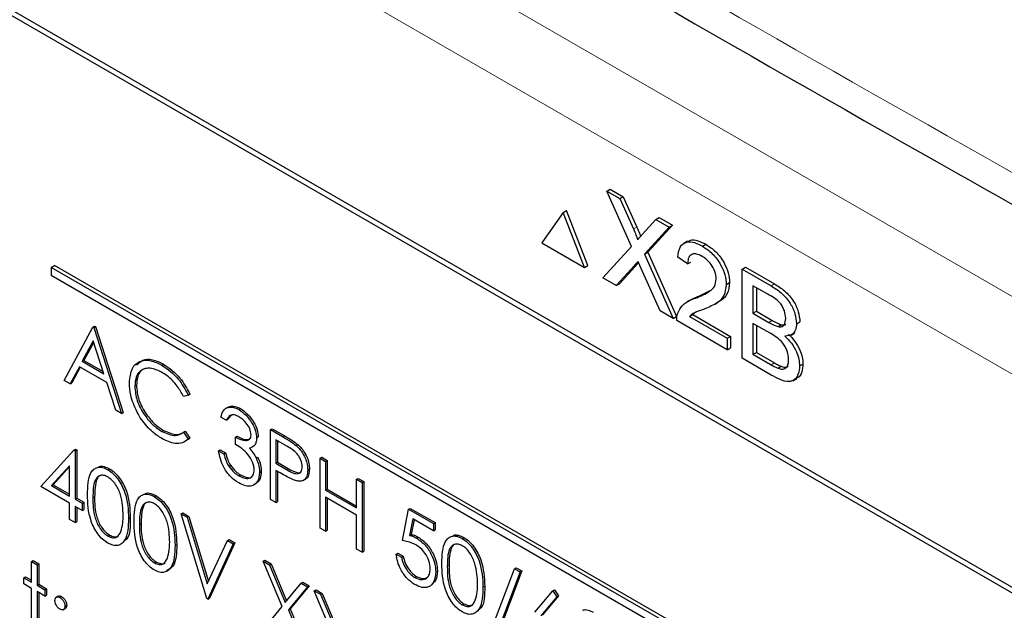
# Paper-space layout 'Blatt2' of a CAD drawing. Header units: millimetres. Extents: x 5 to 418, y 2 to 292.
# Tile 30 of 77: x 74.64 to 82.92, y 190.61 to 195.58. Entities that reach past the tile are written whole.
import ezdxf

# ---------------------------------------------------------------- set-up
doc = ezdxf.new("R2010")
doc.units = ezdxf.units.MM

psp = doc.layouts.new('Blatt2')

# ---------------------------------------------------------------- linework, layer by layer
at = {"color": 7, "linetype": 'Continuous', "lineweight": 18}
for p, q in [((70.5098, 200.4569), (88.3387, 190.1645)), ((88.0558, 189.6746), (70.227, 199.967)), ((79.8009, 193.8225), (79.8292, 193.8388)), ((79.8093, 193.5152), (79.8376, 193.5315)), ((80.9591, 193.3441), (80.9874, 193.3604)), ((80.9414, 193.0365), (80.9697, 193.0528)), ((80.9612, 192.6783), (80.9895, 192.6947)), ((76.8464, 192.0754), (76.8605, 192.0836)), ((76.8814, 191.7977), (76.8955, 191.8058)), ((75.2518, 191.5588), (75.266, 191.567)), ((75.6434, 191.3327), (75.6576, 191.3409)), ((78.2347, 190.98), (78.2489, 190.9882))]:
    psp.add_line(p, q, dxfattribs=at)
at = {"color": 7, "linetype": 'Continuous', "lineweight": 25}
for p, q in [((86.2832, 188.9016), (71.9996, 197.1473)), ((86.2427, 188.8782), (72.1006, 197.0423)), ((79.5769, 194.142), (79.6051, 194.1584)), ((79.7839, 193.6755), (79.5769, 194.142)), ((79.5769, 194.142), (79.6874, 194.0783)), ((79.6051, 194.1584), (79.7157, 194.0946)), ((79.6874, 194.0783), (79.7157, 194.0946)), ((79.7157, 194.0946), (79.8292, 193.8388)), ((79.6874, 194.0783), (79.8009, 193.8225)), ((79.2101, 193.9618), (79.0305, 193.7063)), ((79.2101, 193.9618), (79.2384, 193.9782)), ((79.3897, 193.4989), (79.2101, 193.9618)), ((79.418, 193.5152), (79.2384, 193.9782)), ((79.9902, 193.9034), (80.0185, 193.9197)), ((80.0185, 193.9197), (80.1306, 193.855)), ((79.8771, 193.7784), (79.9902, 193.9034)), ((80.1023, 193.8387), (79.8952, 193.61)), ((80.1306, 193.855), (79.9235, 193.6264)), ((79.9902, 193.9034), (80.1023, 193.8387)), ((80.1023, 193.8387), (80.1306, 193.855)), ((79.0305, 193.7063), (79.3897, 193.4989)), ((79.5435, 193.4101), (79.7839, 193.6755)), ((80.2559, 193.7193), (80.2241, 193.701)), ((80.382, 193.6773), (80.4102, 193.6936)), ((79.8952, 193.61), (79.9235, 193.6264)), ((79.8952, 193.61), (80.1357, 193.0682)), ((79.9235, 193.6264), (80.1639, 193.0846)), ((74.9007, 193.4988), (74.929, 193.5151)), ((83.6971, 188.4534), (74.929, 193.5151)), ((79.3897, 193.4989), (79.418, 193.5152)), ((79.8093, 193.5152), (79.6554, 193.3455)), ((79.8376, 193.5315), (79.6837, 193.3618)), ((79.8444, 193.5391), (79.8376, 193.5315)), ((80.2569, 193.528), (80.1735, 193.5858)), ((80.2569, 193.528), (80.2851, 193.5443)), ((83.6689, 188.437), (74.9007, 193.4988)), ((74.9007, 193.4988), (74.9007, 193.4335)), ((74.9007, 193.4335), (83.6689, 188.3717)), ((80.025, 193.1321), (79.8667, 193.489)), ((80.7156, 193.4847), (80.7439, 193.501)), ((80.7156, 192.7335), (80.7156, 193.4847)), ((80.7156, 193.4847), (80.9591, 193.3441)), ((80.7439, 193.501), (80.9874, 193.3604)), ((79.6554, 193.3455), (79.5435, 193.4101)), ((79.6554, 193.3455), (79.6837, 193.3618)), ((80.5821, 193.3544), (80.6104, 193.3707)), ((80.9312, 193.2735), (80.8073, 193.345)), ((80.8073, 193.345), (80.8073, 193.1139)), ((80.3238, 193.2406), (80.3521, 193.2569)), ((80.3521, 193.2569), (80.446, 193.3036)), ((80.8356, 193.3287), (80.8356, 193.1302)), ((80.2829, 193.2267), (80.2511, 193.2084)), ((80.4866, 193.1901), (80.5185, 193.2085)), ((80.1357, 193.0682), (80.025, 193.1321)), ((80.2722, 193.0857), (80.3005, 193.102)), ((80.319, 193.1176), (80.3005, 193.102)), ((80.3005, 193.102), (80.6187, 192.9183)), ((80.8073, 193.1139), (80.8356, 193.1302)), ((80.8073, 193.1139), (80.9414, 193.0365)), ((80.8356, 193.1302), (80.9697, 193.0528)), ((80.1357, 193.0682), (80.1639, 193.0846)), ((80.5905, 192.8057), (80.1651, 193.0512)), ((80.2722, 193.0857), (80.5905, 192.902)), ((80.9507, 192.9445), (80.8073, 193.0272)), ((80.8073, 193.0272), (80.8073, 192.7672)), ((80.8356, 193.0109), (80.8356, 192.7835)), ((81.0196, 193.0002), (81.0479, 193.0166)), ((81.1743, 193.0252), (81.2026, 193.0415)), ((75.0103, 192.5474), (75.2518, 192.9959)), ((75.2518, 192.9959), (75.266, 193.0041)), ((75.2518, 192.9959), (75.2583, 192.9922)), ((75.2583, 192.9922), (75.2725, 193.0003)), ((75.2583, 192.9922), (75.4933, 192.2686)), ((75.266, 193.0041), (75.2725, 193.0003)), ((75.2725, 193.0003), (75.5075, 192.2768)), ((81.1274, 192.9292), (81.1592, 192.9475)), ((75.2546, 192.8798), (75.1624, 192.7084)), ((75.2582, 192.8685), (75.1765, 192.7166)), ((75.3443, 192.6034), (75.2546, 192.8798)), ((80.5905, 192.902), (80.6187, 192.9183)), ((80.5905, 192.902), (80.5905, 192.8057)), ((80.6187, 192.9183), (80.6187, 192.822)), ((80.5905, 192.8057), (80.6187, 192.822)), ((80.8073, 192.7672), (80.8356, 192.7835)), ((80.8073, 192.7672), (80.9612, 192.6783)), ((80.8356, 192.7835), (80.9895, 192.6947)), ((75.1624, 192.7084), (75.1765, 192.7166)), ((75.1624, 192.7084), (75.3443, 192.6034)), ((75.1765, 192.7166), (75.3378, 192.6235)), ((75.8325, 192.6758), (75.8467, 192.6839)), ((80.9598, 192.5925), (80.7156, 192.7335)), ((81.1993, 192.6694), (81.2276, 192.6857)), ((75.1376, 192.6624), (75.0602, 192.5187)), ((75.145, 192.6581), (75.0743, 192.5268)), ((75.3684, 192.5292), (75.1376, 192.6624)), ((81.0169, 192.6498), (81.0451, 192.6662)), ((75.0602, 192.5187), (75.0103, 192.5474)), ((75.0602, 192.5187), (75.0743, 192.5268)), ((75.4436, 192.2973), (75.3684, 192.5292)), ((81.1437, 192.5454), (81.1756, 192.5637)), ((75.6043, 192.4979), (75.6184, 192.5061)), ((76.0546, 192.4246), (76.0688, 192.4328)), ((76.0546, 192.4246), (76.0147, 192.4123)), ((75.4933, 192.2686), (75.4436, 192.2973)), ((75.4933, 192.2686), (75.5075, 192.2768)), ((76.39, 192.3229), (76.3724, 192.3127)), ((76.4803, 192.3018), (76.4945, 192.31)), ((76.3745, 192.2122), (76.3288, 192.2385)), ((76.3745, 192.2122), (76.3886, 192.2203)), ((76.4204, 192.2585), (76.3886, 192.2203)), ((75.8328, 192.1178), (75.847, 192.126)), ((76.0147, 192.1108), (76.0288, 192.119)), ((76.0147, 192.1108), (76.0546, 192.0528)), ((76.0288, 192.119), (76.0688, 192.061)), ((76.7465, 192.1331), (76.7607, 192.1412)), ((76.7465, 192.1331), (76.8464, 192.0754)), ((76.7465, 191.5451), (76.7465, 192.1331)), ((76.7607, 192.1412), (76.8605, 192.0836)), ((76.0688, 192.061), (76.0544, 192.0523)), ((76.0546, 192.0528), (76.0688, 192.061)), ((76.4528, 192.069), (76.4669, 192.0771)), ((76.4528, 192.0087), (76.4528, 192.069)), ((76.629, 192.0632), (76.6432, 192.0714)), ((76.8853, 191.9926), (76.7922, 192.0464)), ((76.7922, 192.0464), (76.7922, 191.8504)), ((76.8064, 192.0382), (76.8064, 191.8586)), ((74.8145, 191.653), (75.0924, 191.9599)), ((75.0924, 191.9599), (75.1065, 191.968)), ((75.0924, 191.9599), (75.1017, 191.9545)), ((75.1017, 191.9545), (75.1158, 191.9627)), ((75.1017, 191.9545), (75.1017, 191.5475)), ((75.1065, 191.968), (75.1158, 191.9627)), ((75.1158, 191.9627), (75.1158, 191.5557)), ((76.3092, 191.9559), (76.3233, 191.9641)), ((76.3092, 191.9559), (76.3549, 191.9295)), ((76.3233, 191.9641), (76.369, 191.9377)), ((76.3549, 191.9295), (76.369, 191.9377)), ((76.9623, 191.9996), (76.9765, 192.0078)), ((76.6248, 191.8946), (76.6389, 191.9027)), ((76.7922, 191.8504), (76.8064, 191.8586)), ((76.7922, 191.8504), (76.8814, 191.7977)), ((76.8064, 191.8586), (76.8955, 191.8058)), ((77.1643, 191.8919), (77.1784, 191.9001)), ((77.1643, 191.8919), (77.21, 191.8655)), ((77.1643, 191.304), (77.1643, 191.8919)), ((77.1784, 191.9001), (77.2241, 191.8737)), ((77.21, 191.8655), (77.2241, 191.8737)), ((77.21, 191.8655), (77.21, 191.6243)), ((77.2241, 191.8737), (77.2241, 191.6325)), ((75.056, 191.8292), (74.9042, 191.6615)), ((75.056, 191.8217), (74.9184, 191.6697)), ((75.056, 191.5739), (75.056, 191.8292)), ((75.3763, 191.796), (75.3905, 191.8041)), ((76.3948, 191.8252), (76.4089, 191.8334)), ((76.6551, 191.7726), (76.6693, 191.7807)), ((76.8286, 191.7691), (76.7922, 191.7901)), ((76.7922, 191.7901), (76.7922, 191.5188)), ((76.8064, 191.7819), (76.8064, 191.5269)), ((77.0598, 191.7945), (77.074, 191.8027)), ((76.4798, 191.7443), (76.494, 191.7525)), ((77.0225, 191.7056), (77.0402, 191.7158)), ((77.471, 191.7148), (77.4852, 191.723)), ((77.471, 191.7148), (77.5167, 191.6884)), ((77.471, 191.4736), (77.471, 191.7148)), ((77.4852, 191.723), (77.5309, 191.6966)), ((77.5167, 191.6884), (77.5309, 191.6966)), ((77.5167, 191.6884), (77.5167, 191.1005)), ((77.5309, 191.6966), (77.5309, 191.1087)), ((75.056, 191.5136), (74.8145, 191.653)), ((74.9042, 191.6615), (74.9184, 191.6697)), ((74.9042, 191.6615), (75.056, 191.5739)), ((74.9184, 191.6697), (75.056, 191.5902)), ((77.21, 191.6243), (77.2241, 191.6325)), ((77.21, 191.6243), (77.471, 191.4736)), ((77.2241, 191.6325), (77.471, 191.4899)), ((75.1017, 191.5475), (75.1158, 191.5557)), ((75.1017, 191.5475), (75.1604, 191.5136)), ((75.1158, 191.5557), (75.1746, 191.5218)), ((75.1604, 191.5136), (75.1746, 191.5218)), ((75.1746, 191.5218), (75.1746, 191.4615)), ((75.768, 191.5699), (75.7821, 191.578)), ((76.7922, 191.5188), (76.7465, 191.5451)), ((76.7922, 191.5188), (76.8064, 191.5269)), ((77.471, 191.4133), (77.21, 191.564)), ((77.21, 191.564), (77.21, 191.2776)), ((77.2241, 191.5559), (77.2241, 191.2858)), ((75.056, 191.3779), (75.056, 191.5136)), ((75.1604, 191.4533), (75.1017, 191.4872)), ((75.1017, 191.4872), (75.1017, 191.3515)), ((75.1158, 191.479), (75.1158, 191.3597)), ((75.1604, 191.5136), (75.1604, 191.4533)), ((75.1604, 191.4533), (75.1746, 191.4615)), ((77.8561, 191.1985), (77.9084, 191.4623)), ((77.9084, 191.4623), (77.9225, 191.4705)), ((77.9084, 191.4623), (78.1172, 191.3418)), ((77.9225, 191.4705), (78.1314, 191.3499)), ((75.1017, 191.3515), (75.056, 191.3779)), ((75.1017, 191.3515), (75.1158, 191.3597)), ((75.5521, 191.3853), (75.5662, 191.3934)), ((75.9959, 191.4232), (76.01, 191.4314)), ((75.9959, 191.4232), (76.0449, 191.395)), ((76.2113, 190.711), (75.9959, 191.4232)), ((76.01, 191.4314), (76.059, 191.4031)), ((76.0449, 191.395), (76.059, 191.4031)), ((76.0449, 191.395), (76.2146, 190.8337)), ((76.059, 191.4031), (76.2246, 190.8553)), ((77.471, 191.1269), (77.471, 191.4133)), ((77.9441, 191.3814), (77.9166, 191.2426)), ((77.9553, 191.3749), (77.9308, 191.2508)), ((78.1172, 191.2815), (77.9441, 191.3814)), ((78.1172, 191.3418), (78.1314, 191.3499)), ((78.1314, 191.3499), (78.1314, 191.2896)), ((77.21, 191.2776), (77.1643, 191.304)), ((77.21, 191.2776), (77.2241, 191.2858)), ((78.1172, 191.3418), (78.1172, 191.2815)), ((78.1172, 191.2815), (78.1314, 191.2896)), ((75.3779, 191.2373), (75.392, 191.2455)), ((76.2146, 190.8337), (76.3843, 191.199)), ((76.3843, 191.199), (76.3984, 191.2072)), ((76.3843, 191.199), (76.4332, 191.1708)), ((76.3984, 191.2072), (76.4474, 191.1789)), ((77.9166, 191.2426), (77.9308, 191.2508)), ((77.9766, 191.2194), (77.9907, 191.2276)), ((78.3592, 191.2171), (78.3734, 191.2253)), ((75.9437, 191.1592), (75.9578, 191.1673)), ((76.4332, 191.1708), (76.2178, 190.7072)), ((76.4474, 191.1789), (76.232, 190.7154)), ((76.4332, 191.1708), (76.4474, 191.1789)), ((77.5167, 191.1005), (77.471, 191.1269)), ((77.5167, 191.1005), (77.5309, 191.1087)), ((74.7362, 191.0224), (74.7503, 191.0305)), ((74.7362, 191.0224), (74.7819, 190.996)), ((74.7362, 190.849), (74.7362, 191.0224)), ((74.7503, 191.0305), (74.796, 191.0042)), ((75.7695, 191.0112), (75.7836, 191.0194)), ((76.6845, 191.0257), (76.6987, 191.0339)), ((76.6845, 191.0257), (76.7372, 190.9953)), ((76.8442, 190.6454), (76.6845, 191.0257)), ((76.6987, 191.0339), (76.7514, 191.0034)), ((77.8039, 191.0855), (77.8181, 191.0936)), ((77.8039, 191.0855), (77.8496, 191.0591)), ((77.8181, 191.0936), (77.8638, 191.0673)), ((77.8496, 191.0591), (77.8638, 191.0673)), ((74.7819, 190.996), (74.796, 191.0042)), ((74.7819, 190.996), (74.7819, 190.8226)), ((74.796, 191.0042), (74.796, 190.8308)), ((76.7372, 190.9953), (76.7514, 191.0034)), ((76.7372, 190.9953), (76.8705, 190.6778)), ((76.7514, 191.0034), (76.8821, 190.692)), ((78.1368, 190.9346), (78.1509, 190.9428)), ((78.5872, 190.3996), (78.8001, 190.9626)), ((78.8624, 190.943), (78.6495, 190.38)), ((78.8001, 190.9626), (78.8143, 190.9708)), ((78.8001, 190.9626), (78.8483, 190.9348)), ((78.8143, 190.9708), (78.8624, 190.943)), ((78.8483, 190.9348), (78.8624, 190.943)), ((74.6709, 190.8867), (74.685, 190.8949)), ((74.6709, 190.8339), (74.6709, 190.8867)), ((74.6709, 190.8867), (74.7362, 190.849)), ((74.685, 190.8949), (74.7362, 190.8653)), ((77.9619, 190.8887), (77.976, 190.8969)), ((78.8483, 190.9348), (78.6353, 190.3719)), ((74.7362, 190.7963), (74.6709, 190.8339)), ((74.7362, 190.4194), (74.7362, 190.7963)), ((74.7819, 190.8226), (74.796, 190.8308)), ((74.7819, 190.8226), (74.8471, 190.785)), ((74.8471, 190.7322), (74.7819, 190.7699)), ((74.7819, 190.7699), (74.7819, 190.393)), ((74.796, 190.8308), (74.8613, 190.7931)), ((74.8471, 190.785), (74.8613, 190.7931)), ((74.8471, 190.785), (74.8471, 190.7322)), ((74.8613, 190.7931), (74.8613, 190.7404)), ((76.8705, 190.6778), (77.0038, 190.8414)), ((77.0566, 190.8109), (76.897, 190.615)), ((77.0707, 190.8191), (76.9111, 190.6232)), ((77.0038, 190.8414), (77.018, 190.8495)), ((77.0038, 190.8414), (77.0566, 190.8109)), ((77.018, 190.8495), (77.0707, 190.8191)), ((77.0566, 190.8109), (77.0707, 190.8191)), ((77.1153, 190.777), (77.1295, 190.7852)), ((77.1153, 190.777), (77.168, 190.7466)), ((77.275, 190.3967), (77.1153, 190.777)), ((77.1295, 190.7852), (77.1822, 190.7547)), ((78.535, 190.8064), (78.5491, 190.8146)), ((78.9704, 190.596), (79.1224, 190.7766)), ((79.1224, 190.7766), (79.1365, 190.7847)), ((79.1224, 190.7766), (79.1576, 190.7243)), ((79.1365, 190.7847), (79.1717, 190.7325)), ((74.796, 190.7617), (74.796, 190.4012)), ((74.8471, 190.7322), (74.8613, 190.7404)), ((74.9606, 190.7312), (74.9429, 190.721)), ((74.9744, 190.719), (74.9885, 190.7272)), ((76.2178, 190.7072), (76.2113, 190.711)), ((76.2178, 190.7072), (76.232, 190.7154)), ((77.168, 190.7466), (77.1822, 190.7547)), ((77.168, 190.7466), (77.3013, 190.4291)), ((77.1822, 190.7547), (77.3129, 190.4434)), ((79.1576, 190.7243), (79.0231, 190.5644)), ((79.1717, 190.7325), (79.0372, 190.5726)), ((79.1576, 190.7243), (79.1717, 190.7325)), ((75.0026, 190.6169), (75.0202, 190.6271)), ((75.0168, 190.6455), (75.031, 190.6537)), ((76.678, 190.4416), (76.8442, 190.6454)), ((76.897, 190.615), (76.9111, 190.6232)), ((76.897, 190.615), (77.0631, 190.2192)), ((76.9111, 190.6232), (77.0772, 190.2274)), ((78.3608, 190.6585), (78.3749, 190.6667))]:
    psp.add_line(p, q, dxfattribs=at)
at = {"color": 7, "linetype": 'Continuous', "lineweight": 18}
psp.add_open_spline([(63.2878, 206.2101), (65.3638, 204.8815), (69.5171, 202.2233), (77.1005, 197.6481), (86.0676, 192.4999), (93.1334, 188.7939), (96.6687, 186.9397)], degree=3, knots=[0, 0, 0, 0, 0.1970476, 0.3942021, 0.6969067, 1, 1, 1, 1], dxfattribs=at)
at = {"color": 7, "linetype": 'Continuous', "lineweight": 25}
for points, knots in [([(63.4542, 205.8474), (64.8106, 204.9738), (67.7482, 203.0819), (72.3774, 200.2267), (77.3222, 197.2729), (82.3608, 194.3679), (87.4902, 191.5143), (92.3127, 188.9139), (95.4616, 187.2888), (96.84, 186.5775)], [0, 0, 0, 0, 0.129176, 0.279748, 0.430402, 0.581177, 0.731953, 0.88267, 1, 1, 1, 1]), ([(79.8292, 193.8388), (79.8364, 193.8219), (79.8464, 193.7982), (79.8578, 193.7715), (79.8597, 193.7623), (79.8602, 193.7597)], [0, 0, 0, 0, 0.646868, 0.900977, 1, 1, 1, 1]), ([(79.8009, 193.8225), (79.8082, 193.8055), (79.8184, 193.7818), (79.8309, 193.7511), (79.8334, 193.738), (79.8346, 193.7314)], [0, 0, 0, 0, 0.561277, 0.781763, 1, 1, 1, 1]), ([(79.8346, 193.7314), (79.8426, 193.7402), (79.8567, 193.7558), (79.8709, 193.7715), (79.8771, 193.7784)], [0, 0, 0, 0, 0.56, 1, 1, 1, 1]), ([(80.1735, 193.5858), (80.1783, 193.6163), (80.1879, 193.6773), (80.2438, 193.7187), (80.3136, 193.7124), (80.3591, 193.689), (80.382, 193.6773)], [0, 0, 0, 0, 0.280235, 0.558893, 0.779132, 1, 1, 1, 1]), ([(80.2598, 193.7131), (80.2662, 193.7191), (80.2864, 193.7381), (80.3428, 193.7273), (80.3877, 193.7048), (80.4102, 193.6936)], [0, 0, 0, 0, 0.185653, 0.592247, 1, 1, 1, 1]), ([(80.382, 193.6773), (80.4103, 193.6586), (80.467, 193.6214), (80.5348, 193.5302), (80.5761, 193.4349), (80.5801, 193.3812), (80.5821, 193.3544)], [0, 0, 0, 0, 0.280482, 0.559644, 0.779749, 1, 1, 1, 1]), ([(80.4102, 193.6936), (80.4386, 193.6749), (80.4953, 193.6377), (80.563, 193.5466), (80.6044, 193.4512), (80.6084, 193.3975), (80.6104, 193.3707)], [0, 0, 0, 0, 0.280482, 0.559644, 0.779749, 1, 1, 1, 1]), ([(80.3801, 193.5917), (80.3621, 193.6005), (80.3262, 193.6181), (80.283, 193.6093), (80.2599, 193.5751), (80.2579, 193.5437), (80.2569, 193.528)], [0, 0, 0, 0, 0.2804101, 0.559489, 0.7793747, 1, 1, 1, 1]), ([(80.4987, 193.4016), (80.4965, 193.4221), (80.4921, 193.4631), (80.4583, 193.5227), (80.4193, 193.5663), (80.3932, 193.5832), (80.3801, 193.5917)], [0, 0, 0, 0, 0.27908, 0.558612, 0.779043, 1, 1, 1, 1]), ([(79.84, 193.5491), (79.8342, 193.5428), (79.8239, 193.5316), (79.8138, 193.5202), (79.8093, 193.5152)], [0, 0, 0, 0, 0.560002, 1, 1, 1, 1]), ([(79.8667, 193.489), (79.8617, 193.5002), (79.8527, 193.5202), (79.8439, 193.5403), (79.84, 193.5491)], [0, 0, 0, 0, 0.56, 1, 1, 1, 1]), ([(80.3238, 193.2406), (80.3654, 193.2576), (80.4233, 193.2814), (80.4872, 193.3338), (80.4949, 193.3791), (80.4987, 193.4016)], [0, 0, 0, 0, 0.561313, 0.781386, 1, 1, 1, 1]), ([(80.5821, 193.3544), (80.5777, 193.321), (80.5689, 193.2542), (80.499, 193.1906), (80.4386, 193.1656), (80.4016, 193.1504)], [0, 0, 0, 0, 0.278741, 0.558834, 1, 1, 1, 1]), ([(80.6104, 193.3707), (80.6059, 193.3376), (80.5968, 193.2714), (80.5536, 193.2274), (80.524, 193.2136), (80.5174, 193.2105)], [0, 0, 0, 0, 0.43566, 0.873431, 1, 1, 1, 1]), ([(80.9591, 193.3441), (80.988, 193.3263), (81.0455, 193.2909), (81.1207, 193.2062), (81.1653, 193.1084), (81.1713, 193.0529), (81.1743, 193.0252)], [0, 0, 0, 0, 0.281116, 0.560026, 0.780112, 1, 1, 1, 1]), ([(80.9874, 193.3604), (81.0163, 193.3427), (81.0738, 193.3073), (81.1489, 193.2226), (81.1936, 193.1247), (81.1996, 193.0692), (81.2026, 193.0415)], [0, 0, 0, 0, 0.281116, 0.560026, 0.780112, 1, 1, 1, 1]), ([(80.2833, 193.2261), (80.2924, 193.2314), (80.3142, 193.2439), (80.3382, 193.2521), (80.3521, 193.2569)], [0, 0, 0, 0, 0.421829, 1, 1, 1, 1]), ([(81.0825, 193.0688), (81.0806, 193.0903), (81.0777, 193.1227), (81.0577, 193.1686), (81.0136, 193.2296), (80.9678, 193.254), (80.9312, 193.2735)], [0, 0, 0, 0, 0.249512, 0.375019, 0.500244, 1, 1, 1, 1]), ([(80.1738, 193.113), (80.1849, 193.1358), (80.203, 193.1733), (80.244, 193.2054), (80.2824, 193.2258), (80.31, 193.2356), (80.3238, 193.2406)], [0, 0, 0, 0, 0.339411, 0.559525, 0.779752, 1, 1, 1, 1]), ([(80.1651, 193.0512), (80.1653, 193.0638), (80.1658, 193.0863), (80.1714, 193.1049), (80.1738, 193.113)], [0, 0, 0, 0, 0.5599563, 1, 1, 1, 1]), ([(80.4016, 193.1504), (80.3861, 193.1445), (80.3606, 193.1349), (80.3253, 193.121), (80.2959, 193.108), (80.2801, 193.0931), (80.2722, 193.0857)], [0, 0, 0, 0, 0.340038, 0.560063, 0.78009, 1, 1, 1, 1]), ([(80.9414, 193.0365), (80.9562, 193.028), (80.9825, 193.0128), (81.0083, 193.0041), (81.0196, 193.0002)], [0, 0, 0, 0, 0.560393, 1, 1, 1, 1]), ([(80.9697, 193.0528), (80.9844, 193.0443), (81.0108, 193.0291), (81.0366, 193.0204), (81.0479, 193.0166)], [0, 0, 0, 0, 0.560393, 1, 1, 1, 1]), ([(81.0196, 193.0002), (81.03, 192.9991), (81.0507, 192.9968), (81.0778, 193.0177), (81.0807, 193.0494), (81.0825, 193.0688)], [0, 0, 0, 0, 0.280869, 0.561063, 1, 1, 1, 1]), ([(81.0479, 193.0166), (81.0588, 193.0145), (81.0733, 193.0118), (81.0825, 193.02), (81.0847, 193.022)], [0, 0, 0, 0, 0.753765, 1, 1, 1, 1]), ([(81.1743, 193.0252), (81.1724, 193.0068), (81.1688, 192.9701), (81.1373, 192.9263), (81.0997, 192.9223), (81.0767, 192.9199)], [0, 0, 0, 0, 0.280336, 0.5608, 1, 1, 1, 1]), ([(81.1076, 192.7239), (81.1055, 192.7465), (81.1025, 192.7805), (81.0813, 192.8285), (81.0372, 192.8939), (80.9891, 192.922), (80.9507, 192.9445)], [0, 0, 0, 0, 0.249802, 0.375546, 0.501154, 1, 1, 1, 1]), ([(81.105, 192.9362), (81.1239, 192.9174), (81.1616, 192.8797), (81.2017, 192.8095), (81.2244, 192.7421), (81.2265, 192.7045), (81.2276, 192.6857)], [0, 0, 0, 0, 0.280211, 0.55967, 0.779709, 1, 1, 1, 1]), ([(81.0767, 192.9199), (81.0956, 192.901), (81.1333, 192.8634), (81.1734, 192.7931), (81.1961, 192.7258), (81.1982, 192.6882), (81.1993, 192.6694)], [0, 0, 0, 0, 0.280211, 0.55967, 0.779709, 1, 1, 1, 1]), ([(75.5586, 192.5283), (75.5632, 192.5717), (75.5725, 192.6585), (75.6478, 192.7159), (75.7385, 192.722), (75.8012, 192.6912), (75.8325, 192.6758)], [0, 0, 0, 0, 0.279512, 0.55908, 0.779374, 1, 1, 1, 1]), ([(75.6211, 192.6749), (75.6366, 192.692), (75.67, 192.7286), (75.7534, 192.7292), (75.8156, 192.699), (75.8467, 192.6839)], [0, 0, 0, 0, 0.303709, 0.651592, 1, 1, 1, 1]), ([(75.8325, 192.6758), (75.8814, 192.6413), (75.9688, 192.5797), (76.0284, 192.472), (76.0546, 192.4246)], [0, 0, 0, 0, 0.559517, 1, 1, 1, 1]), ([(75.8467, 192.6839), (75.8955, 192.6495), (75.9829, 192.5879), (76.0425, 192.4802), (76.0688, 192.4328)], [0, 0, 0, 0, 0.559517, 1, 1, 1, 1]), ([(80.9612, 192.6783), (80.9716, 192.6723), (80.9903, 192.6615), (81.0087, 192.6534), (81.0169, 192.6498)], [0, 0, 0, 0, 0.5600993, 1, 1, 1, 1]), ([(80.9895, 192.6947), (80.9999, 192.6886), (81.0185, 192.6779), (81.037, 192.6697), (81.0451, 192.6662)], [0, 0, 0, 0, 0.5600993, 1, 1, 1, 1]), ([(81.0169, 192.6498), (81.0312, 192.6456), (81.0598, 192.6373), (81.0899, 192.6542), (81.1054, 192.6853), (81.1069, 192.711), (81.1076, 192.7239)], [0, 0, 0, 0, 0.28029, 0.559018, 0.779402, 1, 1, 1, 1]), ([(81.2276, 192.6857), (81.2253, 192.6626), (81.2208, 192.6164), (81.1997, 192.5744), (81.1781, 192.5684), (81.1738, 192.5672)], [0, 0, 0, 0, 0.444756, 0.889591, 1, 1, 1, 1]), ([(75.8297, 192.6171), (75.7972, 192.6316), (75.7321, 192.6605), (75.6563, 192.6405), (75.6112, 192.5826), (75.6066, 192.5262), (75.6043, 192.4979)], [0, 0, 0, 0, 0.279856, 0.559519, 0.779686, 1, 1, 1, 1]), ([(75.7196, 192.6507), (75.7021, 192.6486), (75.6625, 192.644), (75.6258, 192.5898), (75.6209, 192.534), (75.6184, 192.5061)], [0, 0, 0, 0, 0.285239, 0.6425, 1, 1, 1, 1]), ([(76.0147, 192.4123), (75.998, 192.4419), (75.9706, 192.4908), (75.9209, 192.5473), (75.8761, 192.588), (75.8451, 192.6074), (75.8297, 192.6171)], [0, 0, 0, 0, 0.339327, 0.559466, 0.779727, 1, 1, 1, 1]), ([(81.1993, 192.6694), (81.1973, 192.6458), (81.1932, 192.5986), (81.1615, 192.5499), (81.0858, 192.5253), (81.0118, 192.5648), (80.9598, 192.5925)], [0, 0, 0, 0, 0.187143, 0.374319, 0.560786, 1, 1, 1, 1]), ([(81.0451, 192.6662), (81.0599, 192.6611), (81.0824, 192.6533), (81.0976, 192.6637), (81.1027, 192.6673)], [0, 0, 0, 0, 0.658905, 1, 1, 1, 1]), ([(75.6231, 192.2814), (75.6021, 192.3292), (75.5644, 192.4146), (75.5604, 192.4935), (75.5586, 192.5283)], [0, 0, 0, 0, 0.559029, 1, 1, 1, 1]), ([(75.6043, 192.4979), (75.6082, 192.4576), (75.6159, 192.3771), (75.6797, 192.2583), (75.7554, 192.1688), (75.807, 192.1348), (75.8328, 192.1178)], [0, 0, 0, 0, 0.279434, 0.558921, 0.779283, 1, 1, 1, 1]), ([(75.6184, 192.5061), (75.6223, 192.4658), (75.6301, 192.3853), (75.6939, 192.2665), (75.7695, 192.177), (75.8211, 192.143), (75.847, 192.126)], [0, 0, 0, 0, 0.279434, 0.558921, 0.779283, 1, 1, 1, 1]), ([(75.8331, 192.0574), (75.8063, 192.0745), (75.7622, 192.1029), (75.7042, 192.1605), (75.6592, 192.2173), (75.6352, 192.26), (75.6231, 192.2814)], [0, 0, 0, 0, 0.339838, 0.559927, 0.779959, 1, 1, 1, 1]), ([(76.3288, 192.2385), (76.3347, 192.2578), (76.3464, 192.2961), (76.3853, 192.3237), (76.4323, 192.3252), (76.4643, 192.3096), (76.4803, 192.3018)], [0, 0, 0, 0, 0.280288, 0.55968, 0.779747, 1, 1, 1, 1]), ([(76.3905, 192.3184), (76.395, 192.3223), (76.4095, 192.3348), (76.447, 192.3325), (76.4787, 192.3175), (76.4945, 192.31)], [0, 0, 0, 0, 0.184623, 0.592139, 1, 1, 1, 1]), ([(76.4803, 192.3018), (76.501, 192.2873), (76.5422, 192.2584), (76.5915, 192.1922), (76.6228, 192.1229), (76.627, 192.0831), (76.629, 192.0632)], [0, 0, 0, 0, 0.280085, 0.5598683, 0.7800992, 1, 1, 1, 1]), ([(76.4945, 192.31), (76.5151, 192.2955), (76.5563, 192.2666), (76.6056, 192.2004), (76.6369, 192.131), (76.6411, 192.0912), (76.6432, 192.0714)], [0, 0, 0, 0, 0.280085, 0.5598683, 0.7800992, 1, 1, 1, 1]), ([(76.481, 192.2411), (76.4677, 192.2476), (76.4413, 192.2604), (76.3992, 192.2553), (76.3839, 192.2285), (76.3745, 192.2122)], [0, 0, 0, 0, 0.280636, 0.560364, 1, 1, 1, 1]), ([(76.5833, 192.0898), (76.5808, 192.1067), (76.5756, 192.1406), (76.5366, 192.2012), (76.502, 192.226), (76.481, 192.2411)], [0, 0, 0, 0, 0.278859, 0.560074, 1, 1, 1, 1]), ([(75.8328, 192.1178), (75.8722, 192.1007), (75.9426, 192.0699), (75.9926, 192.0983), (76.0147, 192.1108)], [0, 0, 0, 0, 0.5587722, 1, 1, 1, 1]), ([(75.847, 192.126), (75.8863, 192.1088), (75.9568, 192.0781), (76.0068, 192.1065), (76.0288, 192.119)], [0, 0, 0, 0, 0.5587722, 1, 1, 1, 1]), ([(76.0546, 192.0528), (76.0389, 192.0411), (76.0076, 192.0177), (75.9321, 192.0113), (75.8706, 192.0399), (75.8331, 192.0574)], [0, 0, 0, 0, 0.28041, 0.560795, 1, 1, 1, 1]), ([(76.4528, 192.069), (76.4816, 192.0554), (76.5247, 192.0351), (76.5669, 192.0453), (76.5813, 192.0662), (76.5827, 192.082), (76.5833, 192.0898)], [0, 0, 0, 0, 0.499418, 0.749016, 0.874544, 1, 1, 1, 1]), ([(76.4669, 192.0771), (76.4966, 192.062), (76.5377, 192.0411), (76.5678, 192.054), (76.5762, 192.0576)], [0, 0, 0, 0, 0.720586, 1, 1, 1, 1]), ([(76.629, 192.0632), (76.6282, 192.0501), (76.6266, 192.0239), (76.6082, 191.9894), (76.5842, 191.9814), (76.5696, 191.9766)], [0, 0, 0, 0, 0.280508, 0.560792, 1, 1, 1, 1]), ([(76.8464, 192.0754), (76.8681, 192.0629), (76.907, 192.0406), (76.9454, 192.0122), (76.9623, 191.9996)], [0, 0, 0, 0, 0.560314, 1, 1, 1, 1]), ([(76.8605, 192.0836), (76.8823, 192.0711), (76.9211, 192.0488), (76.9596, 192.0203), (76.9765, 192.0078)], [0, 0, 0, 0, 0.560314, 1, 1, 1, 1]), ([(76.479, 191.6845), (76.4557, 191.7003), (76.409, 191.732), (76.3539, 191.809), (76.3219, 191.8868), (76.3134, 191.9328), (76.3092, 191.9559)], [0, 0, 0, 0, 0.279886, 0.558979, 0.779263, 1, 1, 1, 1]), ([(76.3549, 191.9295), (76.3596, 191.9097), (76.3679, 191.8744), (76.3866, 191.8403), (76.3948, 191.8252)], [0, 0, 0, 0, 0.560694, 1, 1, 1, 1]), ([(76.369, 191.9377), (76.3737, 191.9179), (76.382, 191.8826), (76.4007, 191.8484), (76.4089, 191.8334)], [0, 0, 0, 0, 0.560694, 1, 1, 1, 1]), ([(76.6095, 191.7939), (76.6087, 191.8045), (76.6072, 191.8259), (76.5914, 191.8721), (76.544, 191.9501), (76.4893, 191.9852), (76.4528, 192.0087)], [0, 0, 0, 0, 0.125587, 0.251191, 0.500605, 1, 1, 1, 1]), ([(76.5696, 191.9766), (76.5814, 191.9626), (76.6026, 191.9376), (76.618, 191.9077), (76.6248, 191.8946)], [0, 0, 0, 0, 0.559795, 1, 1, 1, 1]), ([(77.0141, 191.8206), (77.0118, 191.8388), (77.0084, 191.8662), (76.9896, 191.9036), (76.9536, 191.9541), (76.9157, 191.9755), (76.8853, 191.9926)], [0, 0, 0, 0, 0.248969, 0.374729, 0.500383, 1, 1, 1, 1]), ([(76.9623, 191.9996), (76.9778, 191.9843), (77.0087, 191.9535), (77.0407, 191.8953), (77.0576, 191.8404), (77.0591, 191.8098), (77.0598, 191.7945)], [0, 0, 0, 0, 0.279705, 0.559381, 0.779509, 1, 1, 1, 1]), ([(76.9765, 192.0078), (76.9919, 191.9924), (77.0229, 191.9617), (77.0549, 191.9034), (77.0717, 191.8485), (77.0732, 191.818), (77.074, 191.8027)], [0, 0, 0, 0, 0.279705, 0.559381, 0.779509, 1, 1, 1, 1]), ([(76.6248, 191.8946), (76.6345, 191.8709), (76.652, 191.8287), (76.6542, 191.7897), (76.6551, 191.7726)], [0, 0, 0, 0, 0.559419, 1, 1, 1, 1]), ([(76.6389, 191.9027), (76.6487, 191.8791), (76.6661, 191.8369), (76.6683, 191.7979), (76.6693, 191.7807)], [0, 0, 0, 0, 0.559419, 1, 1, 1, 1]), ([(75.2061, 191.585), (75.2081, 191.654), (75.2106, 191.7405), (75.258, 191.8014), (75.2911, 191.8174), (75.3317, 191.8175), (75.3615, 191.8032), (75.3763, 191.796)], [0, 0, 0, 0, 0.498702, 0.624177, 0.749467, 0.874745, 1, 1, 1, 1]), ([(75.3024, 191.821), (75.3038, 191.8216), (75.3159, 191.8278), (75.3463, 191.8248), (75.3758, 191.811), (75.3905, 191.8041)], [0, 0, 0, 0, 0.057969, 0.529028, 1, 1, 1, 1]), ([(75.3763, 191.796), (75.3913, 191.7859), (75.4213, 191.7659), (75.4759, 191.7036), (75.5447, 191.5658), (75.5491, 191.4575), (75.5521, 191.3853)], [0, 0, 0, 0, 0.1256001, 0.2511969, 0.5005813, 1, 1, 1, 1]), ([(75.3905, 191.8041), (75.4055, 191.7941), (75.4354, 191.774), (75.4901, 191.7118), (75.5589, 191.574), (75.5633, 191.4657), (75.5662, 191.3934)], [0, 0, 0, 0, 0.1256001, 0.2511969, 0.5005813, 1, 1, 1, 1]), ([(76.3948, 191.8252), (76.4094, 191.8062), (76.4356, 191.7722), (76.4663, 191.7529), (76.4798, 191.7443)], [0, 0, 0, 0, 0.558748, 1, 1, 1, 1]), ([(76.4089, 191.8334), (76.4235, 191.8144), (76.4497, 191.7804), (76.4804, 191.761), (76.494, 191.7525)], [0, 0, 0, 0, 0.558748, 1, 1, 1, 1]), ([(76.6551, 191.7726), (76.6515, 191.7458), (76.6442, 191.6923), (76.5964, 191.6565), (76.5382, 191.6556), (76.4987, 191.6749), (76.479, 191.6845)], [0, 0, 0, 0, 0.279304, 0.558838, 0.779277, 1, 1, 1, 1]), ([(76.4798, 191.7443), (76.4975, 191.7355), (76.5327, 191.7179), (76.5754, 191.7238), (76.6043, 191.7489), (76.6077, 191.7789), (76.6095, 191.7939)], [0, 0, 0, 0, 0.2805991, 0.5601509, 0.7803026, 1, 1, 1, 1]), ([(76.6693, 191.7807), (76.6659, 191.7533), (76.6594, 191.6996), (76.6234, 191.6801), (76.6058, 191.6705)], [0, 0, 0, 0, 0.510172, 1, 1, 1, 1]), ([(76.9582, 191.7039), (76.9342, 191.7143), (76.8911, 191.7329), (76.8477, 191.758), (76.8286, 191.7691)], [0, 0, 0, 0, 0.5596942, 1, 1, 1, 1]), ([(76.8814, 191.7977), (76.9124, 191.7796), (76.9512, 191.7571), (76.9888, 191.7648), (77.0084, 191.7805), (77.0118, 191.8046), (77.0141, 191.8206)], [0, 0, 0, 0, 0.499721, 0.62535, 0.751083, 1, 1, 1, 1]), ([(76.8955, 191.8058), (76.9259, 191.7887), (76.9639, 191.7674), (76.9981, 191.7706), (77.0032, 191.7751), (77.0037, 191.7755)], [0, 0, 0, 0, 0.782951, 0.979784, 1, 1, 1, 1]), ([(77.0598, 191.7945), (77.0586, 191.7758), (77.0562, 191.7385), (77.0307, 191.706), (76.996, 191.6956), (76.9708, 191.7012), (76.9582, 191.7039)], [0, 0, 0, 0, 0.280099, 0.559324, 0.779458, 1, 1, 1, 1]), ([(77.074, 191.8027), (77.0725, 191.7844), (77.0697, 191.748), (77.0531, 191.7194), (77.0389, 191.7155), (77.0382, 191.7153)], [0, 0, 0, 0, 0.486653, 0.971789, 1, 1, 1, 1]), ([(75.3779, 191.7348), (75.3662, 191.7402), (75.3428, 191.751), (75.3119, 191.7482), (75.2872, 191.7335), (75.2535, 191.6814), (75.2526, 191.6133), (75.2518, 191.5588)], [0, 0, 0, 0, 0.125139, 0.250418, 0.375519, 0.500847, 1, 1, 1, 1]), ([(75.3032, 191.7401), (75.303, 191.74), (75.2946, 191.7351), (75.2698, 191.686), (75.2677, 191.6199), (75.266, 191.567)], [0, 0, 0, 0, 0.004517, 0.204302, 1, 1, 1, 1]), ([(75.5064, 191.4119), (75.5045, 191.4675), (75.5017, 191.5509), (75.454, 191.6593), (75.4128, 191.7104), (75.3895, 191.7266), (75.3779, 191.7348)], [0, 0, 0, 0, 0.500072, 0.749021, 0.874598, 1, 1, 1, 1]), ([(76.494, 191.7525), (76.5113, 191.7442), (76.5458, 191.7275), (76.581, 191.7268), (76.5918, 191.7379), (76.5924, 191.7385)], [0, 0, 0, 0, 0.486345, 0.9708751, 1, 1, 1, 1]), ([(75.6941, 191.5949), (75.6954, 191.5956), (75.7075, 191.6018), (75.7379, 191.5987), (75.7674, 191.5849), (75.7821, 191.578)], [0, 0, 0, 0, 0.057969, 0.529028, 1, 1, 1, 1]), ([(75.3763, 191.1779), (75.3615, 191.1879), (75.3318, 191.2078), (75.2777, 191.2698), (75.2108, 191.4072), (75.208, 191.5138), (75.2061, 191.585)], [0, 0, 0, 0, 0.125551, 0.25109, 0.50025, 1, 1, 1, 1]), ([(75.2518, 191.5588), (75.2522, 191.5036), (75.2527, 191.421), (75.3016, 191.3126), (75.3429, 191.2618), (75.3662, 191.2455), (75.3779, 191.2373)], [0, 0, 0, 0, 0.500291, 0.749086, 0.874606, 1, 1, 1, 1]), ([(75.266, 191.567), (75.2663, 191.5118), (75.2669, 191.4292), (75.3158, 191.3207), (75.3571, 191.27), (75.3804, 191.2537), (75.392, 191.2455)], [0, 0, 0, 0, 0.500291, 0.749086, 0.874606, 1, 1, 1, 1]), ([(75.5977, 191.3589), (75.5997, 191.4279), (75.6022, 191.5144), (75.6496, 191.5753), (75.6827, 191.5913), (75.7233, 191.5915), (75.7531, 191.5771), (75.768, 191.5699)], [0, 0, 0, 0, 0.498702, 0.624177, 0.749467, 0.874745, 1, 1, 1, 1]), ([(75.7695, 191.5087), (75.7578, 191.5141), (75.7345, 191.5249), (75.7035, 191.5221), (75.6788, 191.5074), (75.6451, 191.4553), (75.6442, 191.3872), (75.6434, 191.3327)], [0, 0, 0, 0, 0.125139, 0.250418, 0.375519, 0.500847, 1, 1, 1, 1]), ([(75.768, 191.5699), (75.7829, 191.5598), (75.8129, 191.5398), (75.8675, 191.4776), (75.9364, 191.3398), (75.9408, 191.2314), (75.9437, 191.1592)], [0, 0, 0, 0, 0.1256, 0.251197, 0.500581, 1, 1, 1, 1]), ([(75.7821, 191.578), (75.7971, 191.568), (75.8271, 191.5479), (75.8817, 191.4857), (75.9505, 191.3479), (75.9549, 191.2396), (75.9578, 191.1673)], [0, 0, 0, 0, 0.1256, 0.251197, 0.500581, 1, 1, 1, 1]), ([(75.6948, 191.514), (75.6946, 191.5139), (75.6863, 191.509), (75.6615, 191.4599), (75.6593, 191.3938), (75.6576, 191.3409)], [0, 0, 0, 0, 0.0045166, 0.204302, 1, 1, 1, 1]), ([(75.898, 191.1858), (75.8961, 191.2415), (75.8933, 191.3249), (75.8456, 191.4332), (75.8045, 191.4843), (75.7811, 191.5006), (75.7695, 191.5087)], [0, 0, 0, 0, 0.500072, 0.749021, 0.874598, 1, 1, 1, 1]), ([(75.5521, 191.3853), (75.5492, 191.3163), (75.5449, 191.213), (75.4757, 191.1555), (75.4213, 191.1562), (75.3913, 191.1707), (75.3763, 191.1779)], [0, 0, 0, 0, 0.499407, 0.748743, 0.874372, 1, 1, 1, 1]), ([(75.4871, 191.2752), (75.4936, 191.2986), (75.5052, 191.3403), (75.506, 191.39), (75.5064, 191.4119)], [0, 0, 0, 0, 0.559599, 1, 1, 1, 1]), ([(75.5662, 191.3934), (75.5668, 191.3193), (75.5676, 191.2309), (75.5187, 191.1989), (75.5108, 191.1937)], [0, 0, 0, 0, 0.83825, 1, 1, 1, 1]), ([(75.768, 190.9518), (75.7531, 190.9618), (75.7234, 190.9817), (75.6693, 191.0437), (75.6025, 191.1811), (75.5996, 191.2877), (75.5977, 191.3589)], [0, 0, 0, 0, 0.125551, 0.25109, 0.50025, 1, 1, 1, 1]), ([(75.3779, 191.2373), (75.3918, 191.2313), (75.4196, 191.2193), (75.4626, 191.228), (75.4778, 191.2573), (75.4871, 191.2752)], [0, 0, 0, 0, 0.280257, 0.560781, 1, 1, 1, 1]), ([(75.6434, 191.3327), (75.6438, 191.2776), (75.6444, 191.195), (75.6933, 191.0865), (75.7346, 191.0358), (75.7578, 191.0194), (75.7695, 191.0112)], [0, 0, 0, 0, 0.500291, 0.749086, 0.874606, 1, 1, 1, 1]), ([(75.6576, 191.3409), (75.658, 191.2857), (75.6585, 191.2031), (75.7074, 191.0946), (75.7487, 191.0439), (75.772, 191.0276), (75.7836, 191.0194)], [0, 0, 0, 0, 0.500291, 0.749086, 0.874606, 1, 1, 1, 1]), ([(75.392, 191.2455), (75.4056, 191.24), (75.4327, 191.2289), (75.4606, 191.2289), (75.4679, 191.2389), (75.4682, 191.2392)], [0, 0, 0, 0, 0.492383, 0.985234, 1, 1, 1, 1]), ([(75.8787, 191.0491), (75.8852, 191.0725), (75.8968, 191.1142), (75.8976, 191.1639), (75.898, 191.1858)], [0, 0, 0, 0, 0.559599, 1, 1, 1, 1]), ([(77.9683, 191.1639), (77.9468, 191.1738), (77.9082, 191.1914), (77.8721, 191.1964), (77.8561, 191.1985)], [0, 0, 0, 0, 0.559416, 1, 1, 1, 1]), ([(77.9166, 191.2426), (77.9276, 191.2398), (77.9473, 191.2347), (77.9676, 191.2241), (77.9766, 191.2194)], [0, 0, 0, 0, 0.5600642, 1, 1, 1, 1]), ([(77.9308, 191.2508), (77.9418, 191.248), (77.9614, 191.2429), (77.9818, 191.2323), (77.9907, 191.2276)], [0, 0, 0, 0, 0.5600642, 1, 1, 1, 1]), ([(77.9766, 191.2194), (78.0009, 191.2024), (78.0496, 191.1684), (78.1031, 191.0845), (78.1329, 191.003), (78.1355, 190.9574), (78.1368, 190.9346)], [0, 0, 0, 0, 0.2796881, 0.5590255, 0.7792916, 1, 1, 1, 1]), ([(77.9907, 191.2276), (78.0151, 191.2106), (78.0637, 191.1765), (78.1173, 191.0927), (78.1471, 191.0111), (78.1497, 190.9656), (78.1509, 190.9428)], [0, 0, 0, 0, 0.2796881, 0.5590255, 0.7792916, 1, 1, 1, 1]), ([(78.189, 191.0061), (78.191, 191.0752), (78.1935, 191.1616), (78.2409, 191.2225), (78.274, 191.2386), (78.3146, 191.2387), (78.3444, 191.2243), (78.3592, 191.2171)], [0, 0, 0, 0, 0.498702, 0.624177, 0.749467, 0.874745, 1, 1, 1, 1]), ([(78.2853, 191.2421), (78.2867, 191.2428), (78.2988, 191.249), (78.3292, 191.246), (78.3587, 191.2322), (78.3734, 191.2253)], [0, 0, 0, 0, 0.057969, 0.529028, 1, 1, 1, 1]), ([(78.3592, 191.2171), (78.3742, 191.2071), (78.4042, 191.187), (78.4588, 191.1248), (78.5276, 190.987), (78.532, 190.8787), (78.535, 190.8064)], [0, 0, 0, 0, 0.1256, 0.251197, 0.500581, 1, 1, 1, 1]), ([(78.3734, 191.2253), (78.3884, 191.2153), (78.4183, 191.1952), (78.473, 191.133), (78.5418, 190.9952), (78.5462, 190.8868), (78.5491, 190.8146)], [0, 0, 0, 0, 0.1256, 0.251197, 0.500581, 1, 1, 1, 1]), ([(75.9437, 191.1592), (75.9408, 191.0903), (75.9366, 190.9869), (75.8674, 190.9294), (75.8129, 190.9301), (75.7829, 190.9446), (75.768, 190.9518)], [0, 0, 0, 0, 0.499407, 0.748743, 0.874372, 1, 1, 1, 1]), ([(75.9578, 191.1673), (75.9564, 191.0956), (75.9542, 190.9912), (75.8915, 190.9556), (75.8718, 190.9444)], [0, 0, 0, 0, 0.68684, 1, 1, 1, 1]), ([(78.0911, 190.9633), (78.0892, 190.9847), (78.0855, 191.0275), (78.0512, 191.0914), (78.0097, 191.1373), (77.9821, 191.155), (77.9683, 191.1639)], [0, 0, 0, 0, 0.279539, 0.558617, 0.779047, 1, 1, 1, 1]), ([(78.3608, 191.1559), (78.3491, 191.1613), (78.3257, 191.1721), (78.2948, 191.1693), (78.2701, 191.1547), (78.2364, 191.1025), (78.2355, 191.0344), (78.2347, 190.98)], [0, 0, 0, 0, 0.125139, 0.250418, 0.375519, 0.500847, 1, 1, 1, 1]), ([(78.2861, 191.1613), (78.2859, 191.1612), (78.2775, 191.1562), (78.2527, 191.1072), (78.2506, 191.041), (78.2489, 190.9882)], [0, 0, 0, 0, 0.004517, 0.204302, 1, 1, 1, 1]), ([(78.4893, 190.833), (78.4874, 190.8887), (78.4846, 190.9721), (78.4369, 191.0804), (78.3957, 191.1315), (78.3724, 191.1478), (78.3608, 191.1559)], [0, 0, 0, 0, 0.500072, 0.749021, 0.874598, 1, 1, 1, 1]), ([(75.7695, 191.0112), (75.7834, 191.0052), (75.8112, 190.9932), (75.8542, 191.0019), (75.8694, 191.0312), (75.8787, 191.0491)], [0, 0, 0, 0, 0.280257, 0.560781, 1, 1, 1, 1]), ([(75.7836, 191.0194), (75.7972, 191.0139), (75.8244, 191.0028), (75.8522, 191.0028), (75.8596, 191.0128), (75.8598, 191.0131)], [0, 0, 0, 0, 0.492383, 0.985234, 1, 1, 1, 1]), ([(77.9592, 190.83), (77.9374, 190.8452), (77.8938, 190.8755), (77.8444, 190.949), (77.8139, 191.0215), (77.8073, 191.0641), (77.8039, 191.0855)], [0, 0, 0, 0, 0.2796245, 0.5590192, 0.7793803, 1, 1, 1, 1]), ([(77.8496, 191.0591), (77.8536, 191.0402), (77.8614, 191.0025), (77.8925, 190.951), (77.9272, 190.9122), (77.9503, 190.8966), (77.9619, 190.8887)], [0, 0, 0, 0, 0.28005, 0.559166, 0.779583, 1, 1, 1, 1]), ([(77.8638, 191.0673), (77.8677, 191.0484), (77.8756, 191.0107), (77.9067, 190.9591), (77.9413, 190.9204), (77.9645, 190.9047), (77.976, 190.8969)], [0, 0, 0, 0, 0.28005, 0.559166, 0.779583, 1, 1, 1, 1]), ([(77.9619, 190.8887), (77.981, 190.8803), (78.0191, 190.8635), (78.0616, 190.8791), (78.0875, 190.9133), (78.0899, 190.9466), (78.0911, 190.9633)], [0, 0, 0, 0, 0.279617, 0.559357, 0.779559, 1, 1, 1, 1]), ([(78.1509, 190.9428), (78.149, 190.9126), (78.146, 190.8653), (78.1188, 190.8443), (78.109, 190.8367)], [0, 0, 0, 0, 0.639095, 1, 1, 1, 1]), ([(78.3592, 190.5991), (78.3444, 190.609), (78.3147, 190.629), (78.2606, 190.691), (78.1937, 190.8284), (78.1909, 190.935), (78.189, 191.0061)], [0, 0, 0, 0, 0.125551, 0.25109, 0.50025, 1, 1, 1, 1]), ([(78.2347, 190.98), (78.2351, 190.9248), (78.2356, 190.8422), (78.2845, 190.7337), (78.3258, 190.683), (78.3491, 190.6667), (78.3608, 190.6585)], [0, 0, 0, 0, 0.500291, 0.749086, 0.874606, 1, 1, 1, 1]), ([(78.2489, 190.9882), (78.2492, 190.933), (78.2498, 190.8504), (78.2987, 190.7419), (78.34, 190.6912), (78.3633, 190.6748), (78.3749, 190.6667)], [0, 0, 0, 0, 0.500291, 0.749086, 0.874606, 1, 1, 1, 1]), ([(78.1368, 190.9346), (78.1338, 190.9059), (78.1279, 190.8483), (78.0821, 190.8038), (78.0216, 190.7994), (77.9801, 190.8198), (77.9592, 190.83)], [0, 0, 0, 0, 0.279864, 0.559271, 0.779424, 1, 1, 1, 1]), ([(77.976, 190.8969), (77.9955, 190.8878), (78.0305, 190.8715), (78.056, 190.8843), (78.0674, 190.89)], [0, 0, 0, 0, 0.55391, 1, 1, 1, 1]), ([(78.535, 190.8064), (78.5321, 190.7375), (78.5279, 190.6342), (78.4586, 190.5767), (78.4042, 190.5773), (78.3742, 190.5918), (78.3592, 190.5991)], [0, 0, 0, 0, 0.499407, 0.748743, 0.874372, 1, 1, 1, 1]), ([(78.47, 190.6964), (78.4765, 190.7197), (78.4881, 190.7615), (78.4889, 190.8111), (78.4893, 190.833)], [0, 0, 0, 0, 0.5595988, 1, 1, 1, 1]), ([(78.5491, 190.8146), (78.5497, 190.7405), (78.5505, 190.6521), (78.5016, 190.62), (78.4937, 190.6149)], [0, 0, 0, 0, 0.83825, 1, 1, 1, 1]), ([(74.932, 190.6945), (74.9328, 190.7013), (74.9343, 190.7148), (74.9458, 190.7241), (74.9597, 190.7259), (74.9695, 190.7213), (74.9744, 190.719)], [0, 0, 0, 0, 0.279585, 0.559454, 0.779697, 1, 1, 1, 1]), ([(74.9744, 190.621), (74.9681, 190.6255), (74.9556, 190.6344), (74.9418, 190.6558), (74.9333, 190.6767), (74.9324, 190.6886), (74.932, 190.6945)], [0, 0, 0, 0, 0.279647, 0.559299, 0.779615, 1, 1, 1, 1]), ([(74.9593, 190.7295), (74.96, 190.7302), (74.9636, 190.7338), (74.9741, 190.7337), (74.9837, 190.7294), (74.9885, 190.7272)], [0, 0, 0, 0, 0.111363, 0.55562, 1, 1, 1, 1]), ([(74.9744, 190.719), (74.9807, 190.7146), (74.9932, 190.7057), (75.007, 190.6843), (75.0157, 190.6633), (75.0164, 190.6515), (75.0168, 190.6455)], [0, 0, 0, 0, 0.2796016, 0.559212, 0.7794752, 1, 1, 1, 1]), ([(74.9885, 190.7272), (74.9948, 190.7227), (75.0074, 190.7138), (75.0211, 190.6924), (75.0298, 190.6715), (75.0306, 190.6596), (75.031, 190.6537)], [0, 0, 0, 0, 0.2796016, 0.559212, 0.7794752, 1, 1, 1, 1]), ([(78.3608, 190.6585), (78.3747, 190.6525), (78.4025, 190.6404), (78.4455, 190.6492), (78.4607, 190.6785), (78.47, 190.6964)], [0, 0, 0, 0, 0.280257, 0.560781, 1, 1, 1, 1]), ([(75.0168, 190.6455), (75.0161, 190.6387), (75.0147, 190.625), (75.0031, 190.6159), (74.9892, 190.6139), (74.9793, 190.6187), (74.9744, 190.621)], [0, 0, 0, 0, 0.279517, 0.559326, 0.779544, 1, 1, 1, 1]), ([(75.031, 190.6537), (75.0304, 190.6467), (75.0294, 190.634), (75.0215, 190.629), (75.018, 190.6268)], [0, 0, 0, 0, 0.5566031, 1, 1, 1, 1]), ([(78.3749, 190.6667), (78.3885, 190.6611), (78.4156, 190.6501), (78.4435, 190.6501), (78.4508, 190.66), (78.4511, 190.6603)], [0, 0, 0, 0, 0.492383, 0.985234, 1, 1, 1, 1]), ([(79.3754, 190.6129), (79.3767, 190.6136), (79.3888, 190.6197), (79.4192, 190.6167), (79.4487, 190.6029), (79.4634, 190.596)], [0, 0, 0, 0, 0.057969, 0.529028, 1, 1, 1, 1])]:
    psp.add_open_spline(points, degree=3, knots=knots, dxfattribs=at)

doc.saveas('drawing.dxf')
